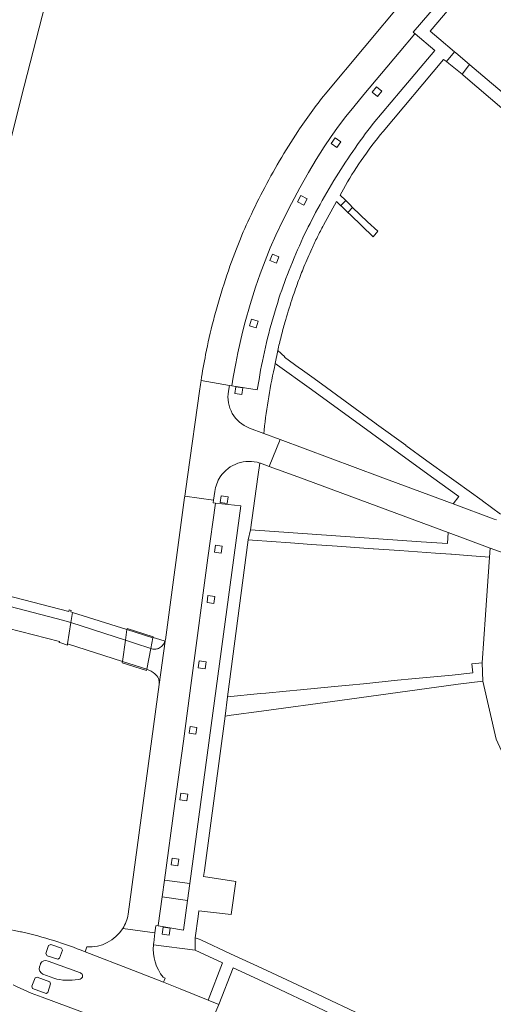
# Model space of a CAD drawing. Extents: x 152048 to 156914, y 461460 to 468786.
# Tile 245 of 256: x 154371 to 154454, y 468409 to 468579. Entities that reach past the tile are written whole.
import ezdxf

# ---------------------------------------------------------------- set-up
doc = ezdxf.new("R2010")
doc.units = 0
doc.header["$LTSCALE"] = 0.75
for name, color, linetype, lineweight in [('B-RO-VH-VERHARDING_ASFALT-GV', 251, 'CONTINUOUS', 18), ('B-RO-VH-VERHARDING_BEDRIJFSVLOERPLAAT-GV', 251, 'CONTINUOUS', 18), ('B-RO-VH-VERHARDING_BETON-GV', 251, 'CONTINUOUS', 18), ('B-RO-VH-VERHARDING_BETONSTRAATSTEEN-GV', 251, 'CONTINUOUS', 18), ('B-RO-VH-VERHARDING_TEGEL-GV', 251, 'CONTINUOUS', 18)]:
    doc.layers.add(name, color=color, linetype=linetype, lineweight=lineweight)

msp = doc.modelspace()

# ---------------------------------------------------------------- linework, layer by layer
at = {"layer": 'B-RO-VH-VERHARDING_ASFALT-GV'}
for points in [[(154371.764, 468421.145), (154371.58, 468421.193), (154368.868, 468421.744), (154366.172, 468422.362)], [(154371.764, 468421.145), (154371.58, 468421.193), (154368.868, 468421.744), (154366.172, 468422.362)], [(154402.824, 468405.909), (154402.993, 468405.81), (154404.542, 468405.247), (154405.988, 468408.592), (154404.138, 468409.351), (154399.243, 468411.306), (154396.359, 468412.442), (154391.172, 468414.449), (154382.758, 468417.706)], [(154402.824, 468405.909), (154402.993, 468405.81), (154404.542, 468405.247), (154405.988, 468408.592), (154404.138, 468409.351), (154399.243, 468411.306), (154396.359, 468412.442), (154391.172, 468414.449), (154382.758, 468417.706)], [(154374.847, 468415.08), (154375.016, 468415.55), (154375.017, 468415.677)], [(154374.847, 468415.08), (154375.016, 468415.55), (154375.017, 468415.677)], [(154376.356, 468416.108), (154381.959, 468414.06)], [(154376.356, 468416.108), (154381.959, 468414.06)], [(154377.372, 468413.124), (154375.46, 468413.832)], [(154377.372, 468413.124), (154375.46, 468413.832)], [(154381.939, 468412.976), (154381.554, 468412.909)], [(154381.939, 468412.976), (154381.554, 468412.909)], [(154375.322, 468409.827), (154384.359, 468406.496), (154389.758, 468404.378), (154398.88, 468400.802), (154398.87, 468400.778), (154398.888, 468400.799), (154399.62, 468400.5), (154400.653, 468400.087), (154402.469, 468399.367), (154403.648, 468402.934), (154402.148, 468403.564), (154399.226, 468404.786)], [(154375.322, 468409.827), (154384.359, 468406.496), (154389.758, 468404.378), (154398.88, 468400.802), (154398.87, 468400.778), (154398.888, 468400.799), (154399.62, 468400.5), (154400.653, 468400.087), (154402.469, 468399.367), (154403.648, 468402.934), (154402.148, 468403.564), (154399.226, 468404.786)]]:
    msp.add_lwpolyline(points, dxfattribs=at)
for points in [[(154382.758, 468417.706, 0.0404974), (154371.764, 468421.145)], [(154382.758, 468417.706, 0.0404974), (154371.764, 468421.145)], [(154375.46, 468413.832, -0.3711778), (154374.847, 468415.08)], [(154375.46, 468413.832, -0.3711778), (154374.847, 468415.08)], [(154375.017, 468415.677, -0.3696067), (154376.356, 468416.108)], [(154375.017, 468415.677, -0.3696067), (154376.356, 468416.108)], [(154381.959, 468414.06, -0.712173), (154381.939, 468412.976)], [(154381.959, 468414.06, -0.712173), (154381.939, 468412.976)], [(154370.283, 468411.968, 0.0264291), (154375.322, 468409.827)], [(154370.283, 468411.968, 0.0264291), (154375.322, 468409.827)], [(154381.554, 468412.909, -0.1126229), (154377.372, 468413.124)], [(154381.554, 468412.909, -0.1126229), (154377.372, 468413.124)]]:
    msp.add_lwpolyline(points, format="xyb", dxfattribs=at)
for points in [[(154376.162, 468417.038), (154378.017, 468416.448), (154378.355, 468416.627), (154378.839, 468417.98), (154378.656, 468418.357), (154376.8, 468418.947), (154376.445, 468418.786), (154375.957, 468417.393)], [(154376.162, 468417.038), (154375.957, 468417.393), (154376.445, 468418.786), (154376.8, 468418.947), (154378.656, 468418.357), (154378.839, 468417.98), (154378.355, 468416.627), (154378.017, 468416.448)], [(154376.162, 468417.038), (154378.017, 468416.448), (154378.355, 468416.627), (154378.839, 468417.98), (154378.656, 468418.357), (154376.8, 468418.947), (154376.445, 468418.786), (154375.957, 468417.393)], [(154376.162, 468417.038), (154375.957, 468417.393), (154376.445, 468418.786), (154376.8, 468418.947), (154378.656, 468418.357), (154378.839, 468417.98), (154378.355, 468416.627), (154378.017, 468416.448)], [(154376.68, 468412.485), (154374.475, 468413.336), (154374.092, 468413.189), (154373.53, 468411.753), (154373.66, 468411.35), (154375.997, 468410.5), (154376.279, 468410.677), (154376.797, 468412.155)], [(154376.68, 468412.485), (154376.797, 468412.155), (154376.279, 468410.677), (154375.997, 468410.5), (154373.66, 468411.35), (154373.53, 468411.753), (154374.092, 468413.189), (154374.475, 468413.336)], [(154376.68, 468412.485), (154374.475, 468413.336), (154374.092, 468413.189), (154373.53, 468411.753), (154373.66, 468411.35), (154375.997, 468410.5), (154376.279, 468410.677), (154376.797, 468412.155)], [(154376.68, 468412.485), (154376.797, 468412.155), (154376.279, 468410.677), (154375.997, 468410.5), (154373.66, 468411.35), (154373.53, 468411.753), (154374.092, 468413.189), (154374.475, 468413.336)]]:
    msp.add_lwpolyline(points, close=True, dxfattribs=at)
at = {"layer": 'B-RO-VH-VERHARDING_BEDRIJFSVLOERPLAAT-GV'}
msp.add_lwpolyline([(154446.839, 468573.643), (154445.451, 468571.945), (154445.445, 468571.938), (154445.858, 468571.603), (154448.155, 468569.745), (154448.159, 468569.75), (154449.454, 468571.432), (154449.465, 468571.447), (154447.066, 468573.453)], close=True, dxfattribs=at)
at = {"layer": 'B-RO-VH-VERHARDING_BETON-GV'}
msp.add_lwpolyline([(154427.14, 468546.98), (154428.355, 468545.809), (154428.363, 468545.801), (154429.147, 468546.682), (154428.663, 468547.169), (154427.974, 468547.862)], close=True, dxfattribs=at)
at = {"layer": 'B-RO-VH-VERHARDING_BETONSTRAATSTEEN-GV'}
for points in [[(154460.879, 468609.347), (154437.933, 468582.459), (154437.953, 468582.472), (154424.419, 468566.325)], [(154466.149, 468608.058), (154464.815, 468606.501), (154456.093, 468596.243), (154447.982, 468586.764), (154439.683, 468577.022), (154439.995, 468576.759), (154443.406, 468573.89), (154437.406, 468566.737), (154432.72, 468561.19)], [(154434.475, 468559.851), (154444.953, 468572.326), (154445.451, 468571.945), (154446.839, 468573.643), (154444.123, 468575.922), (154442.612, 468577.191), (154442.611, 468577.231), (154451.547, 468587.723), (154452.375, 468588.695), (154467.713, 468606.704)], [(154359.875, 468540.831), (154360.233, 468540.731), (154365.074, 468539.578), (154372.214, 468567.674), (154377.383, 468587.952), (154378.338, 468590.011), (154379.132, 468593.113), (154380.695, 468599.28), (154377.447, 468600.386), (154375.556, 468601.03), (154374.641, 468597.425), (154372.979, 468590.873)], [(154402.887, 468516.694), (154407.807, 468515.814), (154407.809, 468515.831), (154408.234, 468515.755), (154408.243, 468515.769), (154408.465, 468517.254), (154408.945, 468519.662), (154409.283, 468521.476), (154409.665, 468523.28), (154410.087, 468525.071), (154410.549, 468526.858), (154411.407, 468529.858), (154412.336, 468532.84), (154413.123, 468535.156), (154413.981, 468537.449), (154414.883, 468539.658), (154415.852, 468541.84), (154417.176, 468544.618), (154418.563, 468547.365), (154420.012, 468550.076), (154421.523, 468552.751), (154422.856, 468554.987), (154424.256, 468557.183), (154425.461, 468558.969), (154426.718, 468560.725), (154428.021, 468562.445), (154429.372, 468564.129), (154431.145, 468566.263), (154437.221, 468573.489), (154439.985, 468576.747), (154439.995, 468576.759), (154439.683, 468577.022), (154447.982, 468586.764)], [(154432.72, 468561.19), (154437.406, 468566.737), (154443.406, 468573.89), (154439.995, 468576.759), (154439.985, 468576.747), (154437.221, 468573.489), (154431.145, 468566.263), (154429.372, 468564.129), (154428.021, 468562.445), (154426.718, 468560.725), (154425.461, 468558.969), (154424.256, 468557.183), (154422.856, 468554.987), (154421.523, 468552.751), (154420.012, 468550.076), (154418.563, 468547.365), (154417.176, 468544.618), (154415.852, 468541.84), (154414.883, 468539.658), (154413.981, 468537.449), (154413.123, 468535.156), (154412.336, 468532.84), (154411.407, 468529.858), (154410.549, 468526.858), (154410.087, 468525.071), (154409.665, 468523.28), (154409.283, 468521.476), (154408.945, 468519.662), (154408.465, 468517.254), (154408.243, 468515.769)], [(154456.614, 468565.38), (154450.244, 468570.764), (154449.533, 468571.365), (154449.454, 468571.432), (154448.159, 468569.75), (154448.334, 468569.602), (154455.485, 468563.536)], [(154424.128, 468543.596), (154426.371, 468547.717), (154427.132, 468546.963), (154427.14, 468546.98), (154427.974, 468547.862), (154427.924, 468547.911), (154426.988, 468548.824), (154427.565, 468549.847)], [(154454.853, 468493.554), (154451.683, 468495.842), (154451.645, 468495.871), (154447.159, 468499.111), (154447.137, 468499.127), (154445.928, 468500), (154442.065, 468502.788), (154442.055, 468502.795), (154438.426, 468505.456), (154438.393, 468505.479), (154433.3, 468509.145), (154433.248, 468509.186), (154429.64, 468511.822), (154424.65, 468515.468), (154424.646, 468515.471), (154422.5, 468517.037), (154422.478, 468517.053), (154420.076, 468518.775), (154419.987, 468518.839), (154417.378, 468520.737), (154417.435, 468520.815), (154416.189, 468521.859), (154415.755, 468519.639), (154422.052, 468515.154), (154442.884, 468500), (154447.576, 468496.62), (154446.636, 468495.294), (154453.748, 468492.661)], [(154415.755, 468519.639), (154416.189, 468521.859)], [(154407.807, 468515.814), (154402.887, 468516.694)], [(154412.938, 468516.866), (154412.638, 468515.076), (154408.243, 468515.769), (154408.234, 468515.755), (154407.809, 468515.831), (154407.807, 468515.814), (154407.639, 468514.857)], [(154407.639, 468514.857), (154407.807, 468515.814)], [(154408.243, 468515.769), (154412.638, 468515.076), (154412.938, 468516.866)], [(154402.675, 468515.254), (154400.535, 468500), (154400.067, 468496.665), (154405.052, 468495.969), (154405.255, 468497.457)], [(154413.071, 468502.385), (154413.182, 468502.348), (154414.716, 468501.809), (154416.584, 468506.458), (154413.747, 468507.515), (154411.278, 468508.451)], [(154411.278, 468508.451), (154413.747, 468507.515), (154413.82, 468508.078)], [(154413.071, 468502.385), (154413.182, 468502.348), (154414.716, 468501.809), (154416.584, 468506.458), (154413.747, 468507.515), (154411.278, 468508.451)], [(154411.278, 468508.451), (154413.747, 468507.515), (154413.82, 468508.078)], [(154454.115, 468492.526), (154453.748, 468492.661), (154446.636, 468495.294), (154433.925, 468500), (154416.584, 468506.458), (154414.716, 468501.809), (154419.647, 468500), (154445.774, 468490.337), (154452.088, 468488.002), (154453.047, 468487.646), (154455.466, 468486.747)], [(154454.115, 468492.526), (154453.748, 468492.661), (154446.636, 468495.294), (154433.925, 468500), (154416.584, 468506.458), (154414.716, 468501.809), (154419.647, 468500), (154445.774, 468490.337), (154452.088, 468488.002), (154453.047, 468487.646), (154455.466, 468486.747)], [(154394.629, 468418.934), (154401.888, 468417.976), (154401.889, 468420.127), (154402.387, 468423.821), (154402.521, 468424.812), (154408.08, 468424.156), (154408.912, 468429.908), (154403.335, 468430.777), (154403.469, 468431.768), (154407.079, 468458.545), (154407.453, 468461.895), (154411.068, 468489.064), (154411.452, 468490.825), (154412.737, 468500), (154413.071, 468502.385)], [(154394.629, 468418.934), (154401.888, 468417.976), (154401.889, 468420.127), (154402.387, 468423.821), (154402.521, 468424.812), (154408.08, 468424.156), (154408.912, 468429.908), (154403.335, 468430.777), (154403.469, 468431.768), (154407.079, 468458.545), (154407.453, 468461.895), (154411.068, 468489.064), (154411.452, 468490.825), (154412.737, 468500), (154413.071, 468502.385)], [(154405.255, 468497.457), (154405.052, 468495.969), (154404.99, 468495.5), (154405.372, 468495.422)], [(154405.255, 468497.457), (154405.052, 468495.969), (154404.99, 468495.5), (154405.372, 468495.422)], [(154389.3, 468421.76), (154394.892, 468421.009), (154395.05, 468422.218), (154395.44, 468422.241), (154395.447, 468422.241), (154396.127, 468427.209), (154396.536, 468430.142), (154398.314, 468443.418), (154399.82, 468454.231), (154401.212, 468464.734), (154404.078, 468485.991), (154405.372, 468495.422), (154404.99, 468495.5), (154405.052, 468495.969), (154400.067, 468496.665), (154400.028, 468496.384), (154400.009, 468496.414), (154396.709, 468471.76), (154396.696, 468471.743)], [(154389.3, 468421.76), (154394.892, 468421.009), (154395.05, 468422.218), (154395.44, 468422.241), (154395.447, 468422.241), (154396.127, 468427.209), (154396.536, 468430.142), (154398.314, 468443.418), (154399.82, 468454.231), (154401.212, 468464.734), (154404.078, 468485.991), (154405.372, 468495.422), (154404.99, 468495.5), (154405.052, 468495.969), (154400.067, 468496.665), (154400.028, 468496.384), (154400.009, 468496.414), (154396.709, 468471.76), (154396.696, 468471.743)], [(154405.372, 468495.422), (154409.792, 468494.97), (154400.966, 468429.542), (154400.546, 468426.6), (154399.86, 468421.485), (154395.443, 468422.206), (154395.447, 468422.241), (154395.44, 468422.241), (154395.05, 468422.218), (154394.892, 468421.009), (154394.666, 468419.251)], [(154405.372, 468495.422), (154409.792, 468494.97), (154400.966, 468429.542), (154400.546, 468426.6), (154399.86, 468421.485), (154395.443, 468422.206), (154395.447, 468422.241), (154395.44, 468422.241), (154395.05, 468422.218), (154394.892, 468421.009), (154394.666, 468419.251)], [(154455.466, 468486.747), (154453.047, 468487.646), (154452.936, 468486.104), (154452.232, 468476.107), (154451.65, 468467.781), (154451.752, 468464.601), (154454.085, 468454.578), (154459.118, 468443.587), (154465.216, 468435.291), (154466.019, 468434.416)], [(154455.466, 468486.747), (154453.047, 468487.646), (154452.936, 468486.104), (154452.232, 468476.107), (154451.65, 468467.781), (154451.752, 468464.601), (154454.085, 468454.578), (154459.118, 468443.587), (154465.216, 468435.291), (154466.019, 468434.416)], [(154368.016, 468477.979), (154368.188, 468477.933), (154379.106, 468475.12), (154380.064, 468474.817), (154380.316, 468474.736), (154380.605, 468476.523), (154380.278, 468476.627), (154380.346, 468476.834), (154380.005, 468476.942), (154379.934, 468476.671), (154368.998, 468479.483), (154358.419, 468482.203), (154351.348, 468484.021)], [(154368.016, 468477.979), (154368.188, 468477.933), (154379.106, 468475.12), (154380.064, 468474.817), (154380.316, 468474.736), (154380.605, 468476.523), (154380.278, 468476.627), (154380.346, 468476.834), (154380.005, 468476.942), (154379.934, 468476.671), (154368.998, 468479.483), (154358.419, 468482.203), (154351.348, 468484.021)], [(154396.63, 468471.519), (154395.638, 468464.047), (154390.267, 468424.227)], [(154396.63, 468471.519), (154395.638, 468464.047), (154390.267, 468424.227)], [(154394.666, 468419.251), (154394.892, 468421.009), (154389.3, 468421.76)], [(154394.666, 468419.251), (154394.892, 468421.009), (154389.3, 468421.76)], [(154383.05, 468418.545), (154382.758, 468417.706), (154391.172, 468414.449), (154396.359, 468412.442), (154396.645, 468413.15), (154396.302, 468413.3)], [(154383.05, 468418.545), (154382.758, 468417.706), (154391.172, 468414.449), (154396.359, 468412.442), (154396.645, 468413.15), (154396.302, 468413.3)], [(154375.017, 468415.677), (154375.016, 468415.55), (154374.847, 468415.08)], [(154375.017, 468415.677), (154375.016, 468415.55), (154374.847, 468415.08)], [(154381.959, 468414.06), (154376.356, 468416.108)], [(154381.959, 468414.06), (154376.356, 468416.108)], [(154375.46, 468413.832), (154377.372, 468413.124)], [(154375.46, 468413.832), (154377.372, 468413.124)], [(154381.554, 468412.909), (154381.939, 468412.976)], [(154381.554, 468412.909), (154381.939, 468412.976)]]:
    msp.add_lwpolyline(points, dxfattribs=at)
for points in [[(154434.243, 468566.841), (154433.491, 468565.906), (154432.555, 468566.657), (154433.307, 468567.593)], [(154426.429, 468557.035), (154425.455, 468557.735), (154426.155, 468558.71), (154427.129, 468558.01)], [(154419.641, 468547.659), (154420.207, 468548.717), (154421.266, 468548.151), (154420.7, 468547.093)], [(154429.147, 468546.682), (154428.363, 468545.801), (154428.787, 468545.378), (154432.757, 468541.592), (154433.52, 468542.543), (154431.776, 468544.204)], [(154415.276, 468538.572), (154416.39, 468538.126), (154415.944, 468537.012), (154414.83, 468537.458)], [(154412.782, 468526.975), (154412.465, 468525.818), (154411.307, 468526.135), (154411.624, 468527.292)], [(154409.947, 468514.257), (154408.759, 468514.429), (154408.932, 468515.617), (154410.119, 468515.444)], [(154407.389, 468495.371), (154406.201, 468495.543), (154406.374, 468496.731), (154407.562, 468496.559)], [(154407.389, 468495.371), (154406.201, 468495.543), (154406.374, 468496.731), (154407.562, 468496.559)], [(154400.966, 468429.542), (154409.792, 468494.97), (154405.372, 468495.422), (154404.078, 468485.991), (154401.212, 468464.734), (154399.82, 468454.231), (154398.314, 468443.418), (154396.536, 468430.142)], [(154400.966, 468429.542), (154409.792, 468494.97), (154405.372, 468495.422), (154404.078, 468485.991), (154401.212, 468464.734), (154399.82, 468454.231), (154398.314, 468443.418), (154396.536, 468430.142)], [(154422.014, 468488.29), (154426.516, 468487.971), (154431.139, 468487.639), (154432.723, 468487.527), (154432.78, 468487.521), (154437.294, 468487.217), (154443.536, 468486.76), (154446.19, 468486.587), (154446.341, 468486.577), (154449.108, 468486.396), (154452.936, 468486.104), (154453.047, 468487.646), (154452.088, 468488.002), (154445.774, 468490.337), (154445.627, 468488.445), (154441.084, 468488.718), (154411.452, 468490.825), (154411.068, 468489.064), (154411.832, 468489.009), (154418.425, 468488.552)], [(154422.014, 468488.29), (154426.516, 468487.971), (154431.139, 468487.639), (154432.723, 468487.527), (154432.78, 468487.521), (154437.294, 468487.217), (154443.536, 468486.76), (154446.19, 468486.587), (154446.341, 468486.577), (154449.108, 468486.396), (154452.936, 468486.104), (154453.047, 468487.646), (154452.088, 468488.002), (154445.774, 468490.337), (154445.627, 468488.445), (154441.084, 468488.718), (154411.452, 468490.825), (154411.068, 468489.064), (154411.832, 468489.009), (154418.425, 468488.552)], [(154406.4, 468486.779), (154405.212, 468486.951), (154405.385, 468488.139), (154406.572, 468487.966)], [(154406.4, 468486.779), (154405.212, 468486.951), (154405.385, 468488.139), (154406.572, 468487.966)], [(154405.103, 468478.062), (154403.916, 468478.234), (154404.088, 468479.422), (154405.276, 468479.249)], [(154405.103, 468478.062), (154403.916, 468478.234), (154404.088, 468479.422), (154405.276, 468479.249)], [(154380.316, 468474.736), (154389.759, 468471.687), (154391.367, 468471.168), (154394.187, 468470.257), (154394.187, 468470.259), (154394.544, 468472.079), (154390.014, 468473.523), (154380.605, 468476.523)], [(154380.316, 468474.736), (154389.759, 468471.687), (154391.367, 468471.168), (154394.187, 468470.257), (154394.187, 468470.259), (154394.544, 468472.079), (154390.014, 468473.523), (154380.605, 468476.523)], [(154389.221, 468467.801), (154393.426, 468466.451), (154393.446, 468466.445), (154393.486, 468466.685), (154394.187, 468470.257), (154394.187, 468470.259), (154394.544, 468472.079), (154394.575, 468472.192), (154394.591, 468472.252), (154394.598, 468472.278), (154390.043, 468473.734), (154390.014, 468473.523), (154389.759, 468471.687), (154389.253, 468468.034)], [(154389.221, 468467.801), (154393.426, 468466.451), (154393.446, 468466.445), (154393.486, 468466.685), (154394.187, 468470.257), (154394.187, 468470.259), (154394.544, 468472.079), (154394.575, 468472.192), (154394.591, 468472.252), (154394.598, 468472.278), (154390.043, 468473.734), (154390.014, 468473.523), (154389.759, 468471.687), (154389.253, 468468.034)], [(154403.572, 468466.736), (154402.384, 468466.908), (154402.557, 468468.096), (154403.744, 468467.923)], [(154403.572, 468466.736), (154402.384, 468466.908), (154402.557, 468468.096), (154403.744, 468467.923)], [(154436.952, 468464.76), (154431.049, 468464.161), (154428.563, 468463.921), (154426.034, 468463.677), (154420.117, 468463.085), (154417.626, 468462.842), (154414.142, 468462.503), (154413.191, 468462.448), (154407.453, 468461.895), (154407.079, 468458.545), (154408.128, 468458.686), (154413.393, 468459.393), (154426.943, 468461.237), (154447.504, 468464.055), (154451.752, 468464.601), (154451.65, 468467.781), (154449.829, 468467.591), (154450.009, 468466.028), (154446.46, 468465.654), (154441.965, 468465.254), (154439.468, 468465.008)], [(154436.952, 468464.76), (154431.049, 468464.161), (154428.563, 468463.921), (154426.034, 468463.677), (154420.117, 468463.085), (154417.626, 468462.842), (154414.142, 468462.503), (154413.191, 468462.448), (154407.453, 468461.895), (154407.079, 468458.545), (154408.128, 468458.686), (154413.393, 468459.393), (154426.943, 468461.237), (154447.504, 468464.055), (154451.752, 468464.601), (154451.65, 468467.781), (154449.829, 468467.591), (154450.009, 468466.028), (154446.46, 468465.654), (154441.965, 468465.254), (154439.468, 468465.008)], [(154401.986, 468455.395), (154400.798, 468455.567), (154400.971, 468456.755), (154402.159, 468456.582)], [(154401.986, 468455.395), (154400.798, 468455.567), (154400.971, 468456.755), (154402.159, 468456.582)], [(154400.418, 468443.855), (154399.231, 468444.028), (154399.403, 468445.215), (154400.591, 468445.043)], [(154400.418, 468443.855), (154399.231, 468444.028), (154399.403, 468445.215), (154400.591, 468445.043)], [(154398.869, 468432.59), (154397.682, 468432.763), (154397.854, 468433.95), (154399.042, 468433.778)], [(154398.869, 468432.59), (154397.682, 468432.763), (154397.854, 468433.95), (154399.042, 468433.778)], [(154400.546, 468426.6), (154400.966, 468429.542), (154396.536, 468430.142), (154396.127, 468427.209)], [(154400.546, 468426.6), (154400.966, 468429.542), (154396.536, 468430.142), (154396.127, 468427.209)], [(154396.127, 468427.209), (154395.447, 468422.241), (154395.443, 468422.206), (154399.86, 468421.485), (154400.546, 468426.6)], [(154396.127, 468427.209), (154395.447, 468422.241), (154395.443, 468422.206), (154399.86, 468421.485), (154400.546, 468426.6)], [(154397.341, 468420.608), (154396.154, 468420.781), (154396.326, 468421.969), (154397.514, 468421.796)], [(154397.341, 468420.608), (154396.154, 468420.781), (154396.326, 468421.969), (154397.514, 468421.796)]]:
    msp.add_lwpolyline(points, close=True, dxfattribs=at)
for points in [[(154424.419, 468566.325, 0.012605), (154421.967, 468563.146)], [(154421.967, 468563.146, 0.0130603), (154419.678, 468559.848)], [(154419.678, 468559.848, 0.0127803), (154416.49, 468554.72)], [(154429.185, 468556.352, -0.0142211), (154432.72, 468561.19)], [(154432.72, 468561.19, 0.0142211), (154429.185, 468556.352)], [(154430.645, 468554.804, -0.0250973), (154434.475, 468559.851)], [(154425.925, 468551.324, -0.0139778), (154429.185, 468556.352)], [(154429.185, 468556.352, 0.0139778), (154425.925, 468551.324)], [(154427.565, 468549.847, -0.0230129), (154430.645, 468554.804)], [(154416.49, 468554.72, 0.0126544), (154413.594, 468549.489)], [(154422.762, 468545.794, -0.0143492), (154425.925, 468551.324)], [(154425.925, 468551.324, 0.0143492), (154422.762, 468545.794)], [(154413.594, 468549.489, 0.0130701), (154410.994, 468544.17)], [(154420.256, 468540.739, -0.015774), (154422.762, 468545.794)], [(154422.762, 468545.794, 0.015774), (154420.256, 468540.739)], [(154410.994, 468544.17, 0.0153928), (154409.012, 468539.479)], [(154423.069, 468541.555, -0.0091372), (154424.128, 468543.596)], [(154422.08, 468539.479, -0.0089555), (154423.069, 468541.555)], [(154409.012, 468539.479, 0.0151708), (154406.868, 468533.427)], [(154417.873, 468535.065, -0.0157247), (154420.256, 468540.739)], [(154420.256, 468540.739, 0.0157247), (154417.873, 468535.065)], [(154420.73, 468536.375, -0.0089997), (154422.08, 468539.479)], [(154419.685, 468533.705, -0.0100402), (154420.73, 468536.375)], [(154415.958, 468529.53, -0.0164138), (154417.873, 468535.065)], [(154417.873, 468535.065, 0.0164138), (154415.958, 468529.53)], [(154406.868, 468533.427, 0.0144412), (154405.024, 468527.069)], [(154418.635, 468530.67, -0.0099479), (154419.685, 468533.705)], [(154414.239, 468523.247, -0.0167228), (154415.958, 468529.53)], [(154415.958, 468529.53, 0.0167228), (154414.239, 468523.247)], [(154417.438, 468526.757, -0.0078878), (154418.635, 468530.67)], [(154405.024, 468527.069, 0.0146527), (154403.68, 468521.195)], [(154416.775, 468524.318, -0.0095077), (154417.438, 468526.757)], [(154416.189, 468521.859, -0.0089245), (154416.775, 468524.318)], [(154412.938, 468516.866, -0.0167435), (154414.239, 468523.247)], [(154414.239, 468523.247, 0.0167435), (154412.938, 468516.866)], [(154403.68, 468521.195, 0.0113314), (154402.887, 468516.694)], [(154413.82, 468508.078, -0.0291581), (154415.755, 468519.639)], [(154402.887, 468516.694, 0.0040783), (154402.675, 468515.254)], [(154411.278, 468508.451, -0.3604666), (154407.639, 468514.857)], [(154407.639, 468514.857, 0.3604666), (154411.278, 468508.451)], [(154413.071, 468502.385, 0.3347297), (154406.22, 468500)], [(154406.22, 468500, -0.3347297), (154413.071, 468502.385)], [(154413.071, 468502.385, 0.3347297), (154406.22, 468500)], [(154406.22, 468500, -0.3347297), (154413.071, 468502.385)], [(154406.22, 468500, 0.1145066), (154405.255, 468497.457)], [(154405.255, 468497.457, -0.1145066), (154406.22, 468500)], [(154406.22, 468500, 0.1145066), (154405.255, 468497.457)], [(154405.255, 468497.457, -0.1145066), (154406.22, 468500)], [(154396.696, 468471.743, -0.0270667), (154396.63, 468471.519)], [(154396.696, 468471.743, -0.0270667), (154396.63, 468471.519)], [(154390.267, 468424.227, -0.0960822), (154389.3, 468421.76)], [(154390.267, 468424.227, -0.0960822), (154389.3, 468421.76)], [(154389.3, 468421.76, -0.2715892), (154383.05, 468418.545)], [(154389.3, 468421.76, -0.2715892), (154383.05, 468418.545)], [(154396.302, 468413.3, -0.1947227), (154394.629, 468418.934)], [(154396.302, 468413.3, -0.1947227), (154394.629, 468418.934)], [(154394.629, 468418.934, -0.0096998), (154394.666, 468419.251)], [(154394.666, 468419.251, 0.0096998), (154394.629, 468418.934)], [(154394.629, 468418.934, -0.0096998), (154394.666, 468419.251)], [(154394.666, 468419.251, 0.0096998), (154394.629, 468418.934)], [(154374.847, 468415.08, 0.3711778), (154375.46, 468413.832)], [(154374.847, 468415.08, 0.3711778), (154375.46, 468413.832)], [(154376.356, 468416.108, 0.3696067), (154375.017, 468415.677)], [(154376.356, 468416.108, 0.3696067), (154375.017, 468415.677)], [(154381.939, 468412.976, 0.712173), (154381.959, 468414.06)], [(154381.939, 468412.976, 0.712173), (154381.959, 468414.06)], [(154377.372, 468413.124, 0.1126229), (154381.554, 468412.909)], [(154377.372, 468413.124, 0.1126229), (154381.554, 468412.909)]]:
    msp.add_lwpolyline(points, format="xyb", dxfattribs=at)
at = {"layer": 'B-RO-VH-VERHARDING_TEGEL-GV'}
for points in [[(154367.005, 468474.378), (154378.311, 468471.484), (154378.255, 468471.307), (154378.568, 468471.221), (154379.69, 468470.861), (154379.724, 468471.071), (154380.316, 468474.736), (154380.064, 468474.817), (154379.106, 468475.12), (154368.188, 468477.933), (154368.016, 468477.979)], [(154367.005, 468474.378), (154378.311, 468471.484), (154378.255, 468471.307), (154378.568, 468471.221), (154379.69, 468470.861), (154379.724, 468471.071), (154380.316, 468474.736), (154380.064, 468474.817), (154379.106, 468475.12), (154368.188, 468477.933), (154368.016, 468477.979)], [(154389.759, 468471.687), (154380.316, 468474.736), (154379.724, 468471.071), (154389.253, 468468.034), (154393.486, 468466.685), (154394.187, 468470.257), (154391.367, 468471.168)], [(154389.759, 468471.687), (154380.316, 468474.736), (154379.724, 468471.071), (154389.253, 468468.034), (154393.486, 468466.685), (154394.187, 468470.257), (154391.367, 468471.168)]]:
    msp.add_lwpolyline(points, close=True, dxfattribs=at)
for points in [[(154396.63, 468471.519), (154395.708, 468471.821), (154394.575, 468472.192), (154394.544, 468472.079), (154394.187, 468470.259), (154394.187, 468470.257), (154394.355, 468470.203)], [(154396.63, 468471.519), (154395.708, 468471.821), (154394.575, 468472.192), (154394.544, 468472.079), (154394.187, 468470.259), (154394.187, 468470.257), (154394.355, 468470.203)], [(154395.638, 468464.047), (154396.63, 468471.519)], [(154395.638, 468464.047), (154396.63, 468471.519)], [(154394.355, 468470.203), (154394.187, 468470.257), (154393.486, 468466.685)], [(154394.355, 468470.203), (154394.187, 468470.257), (154393.486, 468466.685)], [(154464.82, 468389.752), (154462.881, 468390.702), (154436.24, 468403.909), (154435.008, 468404.637), (154429.664, 468407.245), (154424.3, 468409.812), (154423.923, 468409.989), (154413.409, 468414.87), (154407.988, 468417.385), (154402.85, 468419.768), (154402.566, 468419.899), (154401.889, 468420.127), (154401.888, 468417.976), (154406.582, 468415.819), (154404.138, 468409.351), (154405.988, 468408.592), (154408.444, 468414.955), (154412.087, 468413.263), (154415.434, 468411.692), (154423.015, 468408.107), (154428.467, 468405.517), (154433.914, 468402.918), (154460.482, 468389.631)], [(154464.82, 468389.752), (154462.881, 468390.702), (154436.24, 468403.909), (154435.008, 468404.637), (154429.664, 468407.245), (154424.3, 468409.812), (154423.923, 468409.989), (154413.409, 468414.87), (154407.988, 468417.385), (154402.85, 468419.768), (154402.566, 468419.899), (154401.889, 468420.127), (154401.888, 468417.976), (154406.582, 468415.819), (154404.138, 468409.351), (154405.988, 468408.592), (154408.444, 468414.955), (154412.087, 468413.263), (154415.434, 468411.692), (154423.015, 468408.107), (154428.467, 468405.517), (154433.914, 468402.918), (154460.482, 468389.631)]]:
    msp.add_lwpolyline(points, dxfattribs=at)
for points in [[(154396.63, 468471.519, -0.0769918), (154396.321, 468470.94)], [(154396.321, 468470.94, 0.0769918), (154396.63, 468471.519)], [(154396.63, 468471.519, -0.0769918), (154396.321, 468470.94)], [(154396.321, 468470.94, 0.0769918), (154396.63, 468471.519)], [(154395.02, 468470.155, -0.1052575), (154394.355, 468470.203)], [(154394.355, 468470.203, 0.1052575), (154395.02, 468470.155)], [(154395.02, 468470.155, -0.1052575), (154394.355, 468470.203)], [(154394.355, 468470.203, 0.1052575), (154395.02, 468470.155)], [(154395.655, 468470.355, -0.1040329), (154395.02, 468470.155)], [(154395.02, 468470.155, 0.1040329), (154395.655, 468470.355)], [(154395.655, 468470.355, -0.1040329), (154395.02, 468470.155)], [(154395.02, 468470.155, 0.1040329), (154395.655, 468470.355)], [(154396.321, 468470.94, -0.10464), (154395.655, 468470.355)], [(154395.655, 468470.355, 0.10464), (154396.321, 468470.94)], [(154396.321, 468470.94, -0.10464), (154395.655, 468470.355)], [(154395.655, 468470.355, 0.10464), (154396.321, 468470.94)], [(154393.486, 468466.685, -0.0619075), (154394.877, 468465.888)], [(154393.486, 468466.685, -0.0619075), (154394.877, 468465.888)], [(154394.877, 468465.888, -0.238368), (154395.638, 468464.047)], [(154394.877, 468465.888, -0.238368), (154395.638, 468464.047)]]:
    msp.add_lwpolyline(points, format="xyb", dxfattribs=at)

doc.saveas('drawing.dxf')
